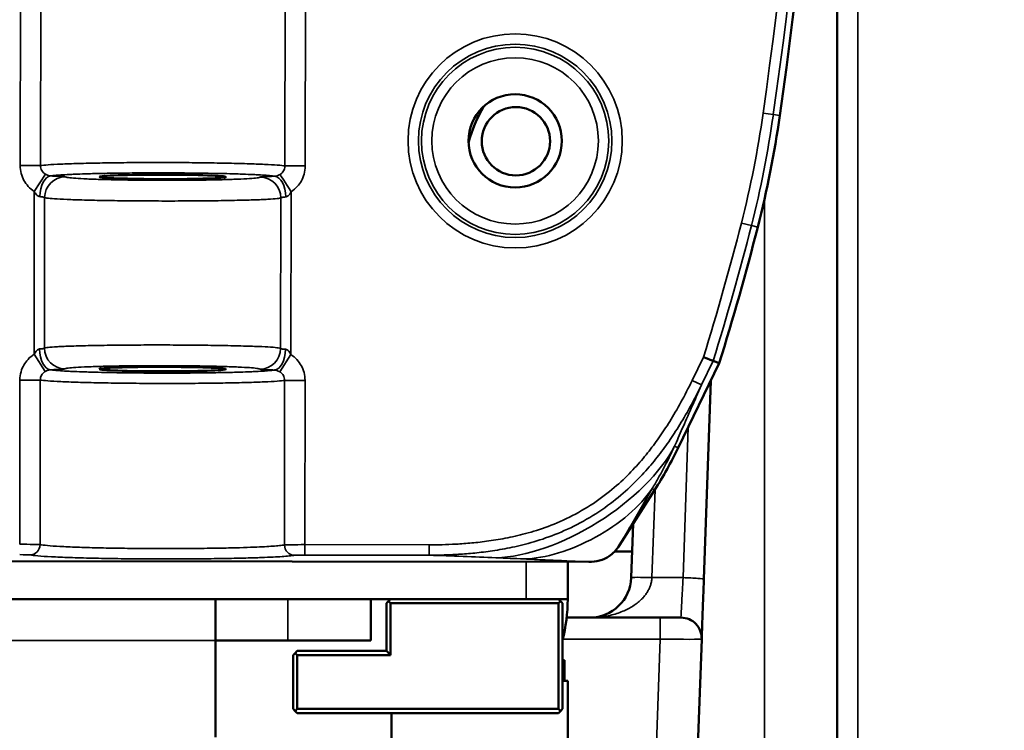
# Model space of a CAD drawing. Header units: millimetres. Extents: x 75 to 4764, y 75 to 3163.
# Tile 71 of 198: x 586 to 633, y 1875 to 1909. Entities that reach past the tile are written whole.
import ezdxf

# ---------------------------------------------------------------- set-up
doc = ezdxf.new("R2010")
doc.units = ezdxf.units.MM
doc.header["$LTSCALE"] = 15
for name, color, linetype, lineweight in [('Dimension (ISO)', 7, 'Continuous', 25), ('Visible (ISO)', 7, 'Continuous', 50), ('Visible Narrow (ISO)', 7, 'Continuous', 35)]:
    doc.layers.add(name, color=color, linetype=linetype, lineweight=lineweight)
doc.styles.add('Note Text (ANSI)', font='tahoma.ttf')
doc.dimstyles.new('Default (ISO)', dxfattribs={"dimscale": 15, "dimtxt": 1, "dimasz": 2.5, "dimexe": 3.175, "dimexo": 0, "dimgap": 0.762, "dimtad": 1, "dimrnd": 1e-08, "dimzin": 0, "dimdsep": 46, "dimtxsty": 'Note Text (ANSI)', "dimcen": 0.09, "dimdle": 10, "dimclrd": 1, "dimclre": 1, "dimclrt": 1, "dimazin": 0, "dimtfac": 3.5052, "dimtmove": 0, "dimatfit": 3, "dimfxl": 1, "dimtolj": 1, "dimtzin": 0, "dimlwd": -1, "dimlwe": -1, "dimarcsym": 0})

# ---------------------------------------------------------------- blocks, each defined once
blk = doc.blocks.new('*D11')
at = {"layer": 'Defpoints', "color": 0, "transparency": 16777216}
for p in [(616.449, 1952.85), (815.239, 1952.85), (667.881, 1786.495)]:
    blk.add_point(p, dxfattribs=at)
at = {"layer": 'Dimension (ISO)', "color": 1, "transparency": 16777216}
for p, q in [((616.449, 1952.85), (862.864, 1952.85)), ((815.239, 1823.995), (815.239, 1915.35)), ((667.881, 1786.495), (862.864, 1786.495))]:
    blk.add_line(p, q, dxfattribs=at)
for points in [[(808.989, 1915.35), (821.489, 1915.35), (815.239, 1952.85)], [(808.989, 1823.995), (821.489, 1823.995), (815.239, 1786.495)]]:
    blk.add_solid(points, dxfattribs=at)
at = {"layer": 'Dimension (ISO)', "color": 1, "transparency": 16777216, "insert": (784.185, 1771.714), "char_height": 15, "attachment_point": 1, "rotation": 90, "style": 'Note Text (ANSI)'}
blk.add_mtext('\\A1;166.36 mm [6.549 in]', dxfattribs=at)

msp = doc.modelspace()

# ---------------------------------------------------------------- linework, layer by layer
at = {"layer": 'Visible (ISO)'}
for p, q in [((625.381, 1801.43), (625.381, 1942.828)), ((586.07, 1892.152), (586.07, 1892.152)), ((599.591, 1892.135), (599.591, 1892.135)), ((619.691, 1892.382), (617.713, 1888.302)), ((619.691, 1892.382), (619.398, 1892.498)), ((618.946, 1881.966), (619.28, 1891.535)), ((616.576, 1886.264), (614.887, 1883.607)), ((615.449, 1882.036), (615.539, 1884.633)), ((614.649, 1883.296), (615.493, 1883.296)), ((613.409, 1882.796), (537.229, 1882.894)), ((612.381, 1880.995), (612.381, 1882.797)), ((618.913, 1881.021), (618.943, 1881.867)), ((610.381, 1880.995), (540.381, 1880.995)), ((595.381, 1880.995), (595.381, 1878.995)), ((602.881, 1878.995), (602.881, 1880.995)), ((603.631, 1880.795), (603.731, 1880.895)), ((603.631, 1880.795), (603.631, 1878.495)), ((603.731, 1880.895), (603.831, 1880.995)), ((603.831, 1880.795), (603.731, 1880.895)), ((603.831, 1880.795), (611.931, 1880.795)), ((603.831, 1880.795), (603.831, 1878.295)), ((610.381, 1880.995), (611.253, 1880.995)), ((611.253, 1880.995), (611.931, 1880.995)), ((611.931, 1880.995), (612.381, 1880.995)), ((611.931, 1880.995), (612.031, 1880.895)), ((611.931, 1880.795), (612.031, 1880.895)), ((611.931, 1875.695), (611.931, 1880.795)), ((612.031, 1880.895), (612.131, 1880.795)), ((612.131, 1875.695), (612.131, 1880.795)), ((612.332, 1880.106), (616.846, 1880.106)), ((616.846, 1880.106), (617.846, 1880.106)), ((618.851, 1879.25), (618.867, 1879.688)), ((595.381, 1878.995), (595.381, 1874.333)), ((598.881, 1878.995), (595.381, 1878.995)), ((598.881, 1878.995), (602.881, 1878.995)), ((618.567, 1871.106), (618.845, 1879.071)), ((618.845, 1879.071), (618.846, 1879.087)), ((599.131, 1878.295), (599.231, 1878.395)), ((599.231, 1878.395), (599.331, 1878.495)), ((599.331, 1878.295), (599.231, 1878.395)), ((599.331, 1878.495), (603.631, 1878.495)), ((603.631, 1878.495), (603.831, 1878.295)), ((599.131, 1878.295), (599.131, 1875.695)), ((599.331, 1878.295), (603.831, 1878.295)), ((599.331, 1878.295), (599.331, 1875.695)), ((612.234, 1878.055), (612.131, 1878.055)), ((612.234, 1877.055), (612.234, 1878.055)), ((612.131, 1877.055), (612.381, 1877.055)), ((612.381, 1877.055), (612.381, 1873.055)), ((599.131, 1875.695), (599.231, 1875.595)), ((599.231, 1875.595), (599.331, 1875.695)), ((599.331, 1875.495), (599.231, 1875.595)), ((611.931, 1875.695), (599.331, 1875.695)), ((611.931, 1875.695), (612.031, 1875.595)), ((611.931, 1875.495), (612.031, 1875.595)), ((612.031, 1875.595), (612.131, 1875.695)), ((611.931, 1875.495), (599.331, 1875.495)), ((603.881, 1875.495), (603.881, 1873.055))]:
    msp.add_line(p, q, dxfattribs=at)
for centre, radius in [((609.845, 1903.122), 2.25), ((609.881, 1903.106), 1.65)]:
    msp.add_circle(centre, radius, dxfattribs=at)
for centre, radius, start, end in [((349.12, 1942.997), 276.211, 351.95583, 359.72363), ((614.452, 1901.186), 7.1, 149.4871, 164.9269), ((572.778, 1911.388), 50.331, 345.6984, 351.9558), ((583.357, 1909.749), 10.392, 294.8359, 294.836), ((493.881, 1931.501), 131.751, 342.72754, 345.69836), ((599.418, 1897.171), 20.331, 327.5564, 334.1364), ((593.983, 1883.495), 0.5, 186.4763, 186.4775), ((593.983, 1883.495), 0.5, 354.2352, 354.2369), ((604.381, 1880.995), 8, 345.6385, 0), ((617.846, 1879.106), 1, 358, 90)]:
    msp.add_arc(centre, radius, start, end, dxfattribs=at)
for centre in [(592.842, 1901.384), (592.831, 1892.103)]:
    msp.add_ellipse(centre, major_axis=(-3.05, 0.004), ratio=0.034921, dxfattribs=at)
for centre, major_axis, ratio, start_param, end_param in [((618.932, 1892.682), (0.466, -0.184), 0.000039, 0.034907, 1.570786), ((619.225, 1892.566), (0.466, -0.184), 0.000036, 6.24828, 6.283186), ((613.45, 1882.106), (0, -2), 0.999998, 0.000019, 1.535894)]:
    msp.add_ellipse(centre, major_axis=major_axis, ratio=ratio, start_param=start_param, end_param=end_param, dxfattribs=at)
for points, knots in [([(614.887, 1883.607), (614.815, 1883.493), (614.732, 1883.384), (614.563, 1883.206), (614.478, 1883.133), (614.246, 1882.973), (614.084, 1882.901), (613.753, 1882.813), (613.58, 1882.796), (613.409, 1882.796)], [0, 0, 0, 0, 0.040543, 0.040543, 0.0736792, 0.0736792, 0.1252153, 0.1252153, 0.1765431, 0.1765431, 0.1765431, 0.1765431]), ([(618.913, 1881.021), (618.903, 1880.719), (618.893, 1880.433), (618.878, 1879.999), (618.872, 1879.831), (618.867, 1879.688)], [0, 0, 0, 0, 0.0965509, 0.0965509, 0.1676234, 0.1676234, 0.1676234, 0.1676234])]:
    msp.add_open_spline(points, degree=3, knots=knots, dxfattribs=at)
for points in [[(618.946, 1881.966), (618.945, 1881.933), (618.944, 1881.9), (618.943, 1881.867)], [(618.851, 1879.25), (618.849, 1879.168), (618.847, 1879.115), (618.846, 1879.088)]]:
    msp.add_open_spline(points, degree=3, dxfattribs=at)
at = {"layer": 'Visible Narrow (ISO)'}
for p, q in [((626.381, 1986.338), (626.381, 1801.361)), ((585.965, 1901.929), (585.977, 1911.376)), ((586.948, 1901.928), (586.96, 1911.375)), ((598.751, 1911.36), (598.739, 1901.912)), ((599.733, 1911.359), (599.721, 1901.911)), ((622.302, 1904.389), (621.808, 1904.459)), ((622.302, 1904.389), (622.614, 1904.345)), ((622.614, 1904.345), (622.614, 1904.345)), ((586.948, 1901.928), (585.965, 1901.929)), ((598.739, 1901.912), (599.721, 1901.911)), ((587.184, 1901.514), (586.645, 1900.683)), ((586.645, 1900.683), (586.635, 1892.821)), ((587.144, 1900.385), (587.135, 1893.117)), ((598.538, 1900.371), (598.529, 1893.102)), ((599.038, 1900.667), (599.028, 1892.805)), ((621.881, 1801.671), (621.881, 1900.338)), ((621.245, 1899.032), (620.76, 1899.156)), ((621.245, 1899.032), (621.549, 1898.955)), ((621.549, 1898.955), (621.549, 1898.955)), ((586.635, 1892.821), (587.171, 1891.988)), ((598.489, 1891.974), (599.028, 1892.805)), ((618.388, 1891.561), (618.932, 1892.682)), ((619.691, 1892.382), (617.713, 1888.302)), ((618.838, 1891.343), (619.398, 1892.498)), ((585.941, 1883.645), (585.952, 1891.576)), ((586.934, 1891.575), (585.952, 1891.576)), ((586.924, 1883.63), (586.934, 1891.575)), ((598.725, 1891.56), (598.715, 1883.615)), ((598.725, 1891.56), (599.708, 1891.559)), ((599.708, 1891.559), (599.698, 1883.628)), ((618.838, 1891.343), (618.388, 1891.561)), ((618.838, 1891.343), (618.838, 1891.343)), ((617.947, 1882.036), (618.201, 1889.308)), ((617.54, 1888.386), (617.713, 1888.302)), ((617.713, 1888.302), (617.713, 1888.302)), ((616.576, 1886.264), (614.887, 1883.607)), ((616.448, 1882.036), (616.597, 1886.296)), ((616.46, 1886.338), (616.576, 1886.264)), ((616.576, 1886.264), (616.576, 1886.264)), ((599.697, 1883.128), (599.698, 1883.628)), ((599.698, 1883.628), (605.696, 1883.62)), ((605.695, 1883.12), (605.696, 1883.62)), ((614.887, 1883.607), (614.887, 1883.607)), ((599.697, 1883.128), (605.695, 1883.12)), ((613.409, 1882.796), (537.229, 1882.894)), ((610.381, 1880.995), (610.381, 1882.8)), ((613.409, 1882.796), (613.409, 1882.796)), ((617.947, 1882.036), (616.448, 1882.036)), ((598.881, 1878.995), (598.881, 1880.995)), ((616.846, 1879.071), (616.846, 1880.106)), ((595.381, 1878.995), (580.381, 1878.995)), ((612.147, 1879.071), (616.846, 1879.071)), ((616.568, 1871.106), (616.846, 1879.071))]:
    msp.add_line(p, q, dxfattribs=at)
for radius in [5.168, 4.668, 4.517, 4.017]:
    msp.add_circle((609.845, 1903.122), radius, dxfattribs=at)
for centre, radius, start, end in [((349.12, 1942.997), 276.211, 351.95583, 359.72363), ((349.12, 1942.997), 275.397, 351.95583, 359.69065), ((349.12, 1942.997), 275.897, 351.95583, 359.69065), ((572.778, 1911.388), 49.517, 345.6984, 351.9558), ((572.778, 1911.388), 50.017, 345.6984, 351.9558), ((572.778, 1911.388), 50.331, 345.6984, 351.9558), ((493.881, 1931.501), 130.937, 342.75426, 345.69836), ((493.881, 1931.501), 131.437, 342.73783, 345.69836), ((493.881, 1931.501), 131.751, 342.72755, 345.69836), ((599.418, 1897.171), 20.331, 327.5564, 334.1364)]:
    msp.add_arc(centre, radius, start, end, dxfattribs=at)
for centre, major_axis, ratio, start_param, end_param in [((587.437, 1900.428), (0.023, 1), 0.528226, 0.0411, 1.582271), ((588.144, 1900.384), (0.735, 0.678), 0.998871, 0.825317, 2.394992), ((597.539, 1900.372), (-0.734, 0.68), 0.998871, 3.888194, 5.457868), ((598.246, 1900.414), (-0.02, 1), 0.528204, 4.700916, 6.242097), ((599.038, 1900.667), (-0.542, 0.841), 0.000017, 0.138429, 1.570786), ((587.427, 1893.073), (0.02, -1), 0.528203, 4.700916, 6.242089), ((588.134, 1893.115), (0.734, -0.68), 0.998871, 3.888194, 5.457868), ((597.529, 1893.103), (-0.735, -0.678), 0.998871, 0.825317, 2.394992), ((598.236, 1893.06), (-0.023, -1), 0.528244, 0.041099, 1.582261), ((612.17, 1887.385), (5.576, 3.489), 0.479091, 3.829165, 5.595613), ((612.55, 1886.115), (4.303, 2.36), 0.495077, 3.90811, 5.516668), ((585.941, 1883.628), (1, -0.001), 0.01746, 0.186799, 1.570748), ((586.433, 1883.631), (-0.091, -0.492), 0.982026, 0.185972, 1.750287), ((599.698, 1883.61), (-1, 0.001), 0.017458, 4.712449, 6.096476), ((599.207, 1883.614), (0.09, -0.492), 0.982026, 4.532899, 6.097214), ((585.941, 1883.128), (0.5, -0.001), 0.034922, 0.186814, 1.570744), ((607.094, 1882.87), (7.32, -0.237), 0.025735, 1.12428, 1.319215), ((616.448, 1882.001), (-0.999, 0.035), 0.034878, 4.713607, 6.283185), ((617.947, 1882.001), (0.999, -0.035), 0.034878, 0, 1.572013), ((616.845, 1879.106), (2, -0.035), 0.017433, 4.713304, 6.28288)]:
    msp.add_ellipse(centre, major_axis=major_axis, ratio=ratio, start_param=start_param, end_param=end_param, dxfattribs=at)
for points, knots in [([(586.645, 1900.683), (586.534, 1900.755), (586.342, 1900.92), (586.137, 1901.207), (586, 1901.542), (585.965, 1901.795), (585.965, 1901.929)], [0, 0, 0, 0, 0.25, 0.5, 0.75, 0.9999998, 0.9999998, 0.9999998, 0.9999998]), ([(587.184, 1901.514), (587.145, 1901.537), (587.111, 1901.565), (587.082, 1901.594), (587.053, 1901.624), (587.029, 1901.656), (587.01, 1901.69), (586.99, 1901.724), (586.974, 1901.761), (586.964, 1901.801), (586.953, 1901.841), (586.947, 1901.884), (586.948, 1901.928)], [0, 0, 0, 0, 0.25, 0.25, 0.25, 0.5, 0.5, 0.5, 0.75, 0.75, 0.75, 0.9999986, 0.9999986, 0.9999986, 0.9999986]), ([(586.948, 1901.928), (587.027, 1901.941), (587.275, 1901.967), (587.898, 1902.002), (588.746, 1902.032), (589.777, 1902.055), (590.947, 1902.071), (592.202, 1902.078), (593.485, 1902.076), (594.74, 1902.066), (595.909, 1902.047), (596.941, 1902.021), (597.788, 1901.989), (598.412, 1901.953), (598.66, 1901.926), (598.739, 1901.912)], [0.0000101, 0.0000101, 0.0000101, 0.0000101, 0.0769231, 0.1538462, 0.2307692, 0.3076923, 0.3846154, 0.4615385, 0.5384615, 0.6153846, 0.6923077, 0.7692308, 0.8461538, 0.9230769, 0.9999962, 0.9999962, 0.9999962, 0.9999962]), ([(598.739, 1901.912), (598.739, 1901.865), (598.732, 1901.82), (598.721, 1901.78), (598.709, 1901.74), (598.694, 1901.705), (598.674, 1901.672), (598.655, 1901.639), (598.633, 1901.609), (598.604, 1901.58), (598.576, 1901.551), (598.542, 1901.523), (598.502, 1901.499)], [0, 0, 0, 0, 0.25, 0.25, 0.25, 0.5, 0.5, 0.5, 0.75, 0.75, 0.75, 0.999991, 0.999991, 0.999991, 0.999991]), ([(599.721, 1901.911), (599.721, 1901.767), (599.679, 1901.501), (599.541, 1901.181), (599.346, 1900.91), (599.153, 1900.741), (599.038, 1900.667)], [0.0000008, 0.0000008, 0.0000008, 0.0000008, 0.25, 0.5, 0.75, 0.9999962, 0.9999962, 0.9999962, 0.9999962]), ([(587.438, 1901.427), (587.423, 1901.428), (587.405, 1901.43), (587.386, 1901.434), (587.367, 1901.438), (587.347, 1901.443), (587.325, 1901.45), (587.303, 1901.457), (587.279, 1901.465), (587.256, 1901.476), (587.232, 1901.487), (587.208, 1901.499), (587.184, 1901.514)], [0, 0, 0, 0, 0.25, 0.25, 0.25, 0.5, 0.5, 0.5, 0.75, 0.75, 0.75, 0.9999974, 0.9999974, 0.9999974, 0.9999974]), ([(598.247, 1901.413), (598.227, 1901.417), (598.204, 1901.421), (598.178, 1901.424), (598.11, 1901.434), (598.021, 1901.444), (597.911, 1901.453), (597.863, 1901.457), (597.811, 1901.461), (597.755, 1901.465), (597.635, 1901.473), (597.497, 1901.481), (597.344, 1901.489), (597.264, 1901.493), (597.181, 1901.497), (597.093, 1901.501), (596.933, 1901.508), (596.759, 1901.515), (596.574, 1901.521), (596.461, 1901.525), (596.344, 1901.528), (596.223, 1901.532), (596.036, 1901.537), (595.839, 1901.542), (595.635, 1901.547), (595.49, 1901.55), (595.341, 1901.553), (595.189, 1901.555), (594.988, 1901.559), (594.781, 1901.562), (594.57, 1901.565), (594.396, 1901.567), (594.219, 1901.569), (594.04, 1901.571), (593.838, 1901.572), (593.633, 1901.574), (593.427, 1901.575), (593.23, 1901.576), (593.032, 1901.576), (592.834, 1901.577), (592.641, 1901.577), (592.449, 1901.577), (592.258, 1901.576), (592.046, 1901.576), (591.835, 1901.575), (591.627, 1901.574), (591.454, 1901.572), (591.283, 1901.571), (591.115, 1901.569), (590.898, 1901.567), (590.686, 1901.564), (590.48, 1901.561), (590.333, 1901.559), (590.19, 1901.556), (590.05, 1901.554), (589.84, 1901.55), (589.639, 1901.545), (589.448, 1901.54), (589.331, 1901.537), (589.219, 1901.534), (589.111, 1901.531), (588.921, 1901.525), (588.744, 1901.518), (588.58, 1901.512), (588.497, 1901.508), (588.417, 1901.504), (588.341, 1901.501), (588.184, 1901.493), (588.043, 1901.485), (587.921, 1901.477), (587.869, 1901.473), (587.82, 1901.469), (587.774, 1901.466), (587.661, 1901.457), (587.57, 1901.447), (587.501, 1901.437), (587.477, 1901.434), (587.457, 1901.431), (587.438, 1901.427)], [0, 0, 0, 0, 0.021016, 0.021016, 0.021016, 0.076923, 0.076923, 0.076923, 0.101372, 0.101372, 0.101372, 0.153846, 0.153846, 0.153846, 0.181138, 0.181138, 0.181138, 0.230769, 0.230769, 0.230769, 0.261012, 0.261012, 0.261012, 0.307692, 0.307692, 0.307692, 0.340854, 0.340854, 0.340854, 0.384615, 0.384615, 0.384615, 0.420714, 0.420714, 0.420714, 0.461538, 0.461538, 0.461538, 0.500576, 0.500576, 0.500576, 0.538462, 0.538462, 0.538462, 0.580443, 0.580443, 0.580443, 0.615385, 0.615385, 0.615385, 0.660318, 0.660318, 0.660318, 0.692308, 0.692308, 0.692308, 0.740175, 0.740175, 0.740175, 0.769231, 0.769231, 0.769231, 0.820085, 0.820085, 0.820085, 0.846154, 0.846154, 0.846154, 0.899882, 0.899882, 0.899882, 0.923077, 0.923077, 0.923077, 0.980658, 0.980658, 0.980658, 1, 1, 1, 1]), ([(588.145, 1901.384), (588.14, 1901.389), (588.116, 1901.393), (588.08, 1901.397), (588.043, 1901.402), (587.996, 1901.405), (587.939, 1901.409), (587.882, 1901.412), (587.816, 1901.415), (587.734, 1901.418), (587.652, 1901.422), (587.554, 1901.425), (587.438, 1901.427)], [0, 0, 0, 0, 0.25, 0.25, 0.25, 0.5, 0.5, 0.5, 0.75, 0.75, 0.75, 0.9999993, 0.9999993, 0.9999993, 0.9999993]), ([(597.54, 1901.372), (597.529, 1901.359), (597.479, 1901.347), (597.392, 1901.336), (597.305, 1901.324), (597.181, 1901.313), (597.023, 1901.302), (596.865, 1901.292), (596.672, 1901.282), (596.451, 1901.273), (596.229, 1901.264), (595.978, 1901.256), (595.704, 1901.249), (595.43, 1901.242), (595.132, 1901.236), (594.819, 1901.231), (594.505, 1901.227), (594.175, 1901.223), (593.838, 1901.221), (593.5, 1901.219), (593.154, 1901.218), (592.808, 1901.219), (592.462, 1901.219), (592.117, 1901.221), (591.78, 1901.224), (591.443, 1901.227), (591.115, 1901.232), (590.804, 1901.238), (590.493, 1901.243), (590.198, 1901.25), (589.926, 1901.258), (589.654, 1901.266), (589.404, 1901.275), (589.19, 1901.284), (588.975, 1901.294), (588.796, 1901.304), (588.648, 1901.314), (588.499, 1901.325), (588.38, 1901.336), (588.294, 1901.347), (588.209, 1901.359), (588.157, 1901.371), (588.145, 1901.384)], [0, 0, 0, 0, 0.0714286, 0.0714286, 0.0714286, 0.1428571, 0.1428571, 0.1428571, 0.2142857, 0.2142857, 0.2142857, 0.2857143, 0.2857143, 0.2857143, 0.3571429, 0.3571429, 0.3571429, 0.4285714, 0.4285714, 0.4285714, 0.5, 0.5, 0.5, 0.5714286, 0.5714286, 0.5714286, 0.6428571, 0.6428571, 0.6428571, 0.7142857, 0.7142857, 0.7142857, 0.7857143, 0.7857143, 0.7857143, 0.8571429, 0.8571429, 0.8571429, 0.9285714, 0.9285714, 0.9285714, 1, 1, 1, 1]), ([(598.247, 1901.413), (598.13, 1901.411), (598.03, 1901.408), (597.947, 1901.405), (597.864, 1901.402), (597.796, 1901.399), (597.74, 1901.396), (597.683, 1901.392), (597.637, 1901.389), (597.603, 1901.385), (597.568, 1901.381), (597.545, 1901.376), (597.54, 1901.372)], [0.0000012, 0.0000012, 0.0000012, 0.0000012, 0.25, 0.25, 0.25, 0.5, 0.5, 0.5, 0.75, 0.75, 0.75, 1, 1, 1, 1]), ([(598.502, 1901.499), (598.478, 1901.485), (598.455, 1901.473), (598.431, 1901.462), (598.407, 1901.452), (598.383, 1901.443), (598.361, 1901.436), (598.338, 1901.428), (598.317, 1901.423), (598.298, 1901.42), (598.279, 1901.416), (598.262, 1901.414), (598.247, 1901.413)], [0, 0, 0, 0, 0.25, 0.25, 0.25, 0.5, 0.5, 0.5, 0.75, 0.75, 0.75, 1, 1, 1, 1]), ([(586.909, 1900.429), (586.89, 1900.43), (586.87, 1900.435), (586.849, 1900.445), (586.828, 1900.454), (586.806, 1900.469), (586.784, 1900.489), (586.761, 1900.51), (586.737, 1900.536), (586.714, 1900.568), (586.691, 1900.6), (586.668, 1900.639), (586.645, 1900.683)], [0, 0, 0, 0, 0.25, 0.25, 0.25, 0.5, 0.5, 0.5, 0.75, 0.75, 0.75, 0.9999982, 0.9999982, 0.9999982, 0.9999982]), ([(587.144, 1900.385), (587.143, 1900.39), (587.135, 1900.395), (587.122, 1900.399), (587.11, 1900.403), (587.094, 1900.407), (587.075, 1900.41), (587.057, 1900.414), (587.035, 1900.417), (587.007, 1900.42), (586.98, 1900.423), (586.947, 1900.426), (586.909, 1900.429)], [0, 0, 0, 0, 0.25, 0.25, 0.25, 0.5, 0.5, 0.5, 0.75, 0.75, 0.75, 0.9999886, 0.9999886, 0.9999886, 0.9999886]), ([(598.538, 1900.371), (598.525, 1900.359), (598.464, 1900.347), (598.358, 1900.335), (598.253, 1900.324), (598.102, 1900.312), (597.911, 1900.302), (597.719, 1900.291), (597.486, 1900.282), (597.217, 1900.273), (596.949, 1900.264), (596.644, 1900.256), (596.312, 1900.249), (595.979, 1900.242), (595.618, 1900.236), (595.238, 1900.231), (594.858, 1900.227), (594.458, 1900.224), (594.048, 1900.221), (593.638, 1900.219), (593.219, 1900.219), (592.8, 1900.219), (592.38, 1900.22), (591.962, 1900.222), (591.553, 1900.225), (591.144, 1900.228), (590.746, 1900.233), (590.369, 1900.239), (589.991, 1900.244), (589.635, 1900.251), (589.304, 1900.259), (588.974, 1900.267), (588.671, 1900.276), (588.411, 1900.286), (588.152, 1900.295), (587.934, 1900.305), (587.754, 1900.316), (587.573, 1900.326), (587.429, 1900.338), (587.325, 1900.349), (587.221, 1900.361), (587.158, 1900.373), (587.144, 1900.385)], [0, 0, 0, 0, 0.071429, 0.071429, 0.071429, 0.142857, 0.142857, 0.142857, 0.214286, 0.214286, 0.214286, 0.285714, 0.285714, 0.285714, 0.357143, 0.357143, 0.357143, 0.428571, 0.428571, 0.428571, 0.5, 0.5, 0.5, 0.571429, 0.571429, 0.571429, 0.642857, 0.642857, 0.642857, 0.714286, 0.714286, 0.714286, 0.785714, 0.785714, 0.785714, 0.857143, 0.857143, 0.857143, 0.928571, 0.928571, 0.928571, 1, 1, 1, 1]), ([(598.774, 1900.413), (598.735, 1900.411), (598.702, 1900.408), (598.674, 1900.405), (598.646, 1900.402), (598.624, 1900.399), (598.605, 1900.395), (598.586, 1900.392), (598.571, 1900.388), (598.559, 1900.384), (598.547, 1900.38), (598.54, 1900.376), (598.538, 1900.371)], [0.0000118, 0.0000118, 0.0000118, 0.0000118, 0.25, 0.25, 0.25, 0.5, 0.5, 0.5, 0.75, 0.75, 0.75, 1, 1, 1, 1]), ([(599.038, 1900.667), (599.016, 1900.624), (598.993, 1900.587), (598.97, 1900.554), (598.947, 1900.522), (598.923, 1900.495), (598.899, 1900.474), (598.876, 1900.453), (598.853, 1900.438), (598.832, 1900.429), (598.812, 1900.419), (598.792, 1900.414), (598.774, 1900.413)], [0, 0, 0, 0, 0.25, 0.25, 0.25, 0.5, 0.5, 0.5, 0.75, 0.75, 0.75, 1, 1, 1, 1]), ([(586.635, 1892.821), (586.656, 1892.861), (586.677, 1892.897), (586.699, 1892.928), (586.721, 1892.959), (586.744, 1892.986), (586.767, 1893.007), (586.79, 1893.029), (586.814, 1893.046), (586.836, 1893.057), (586.859, 1893.068), (586.88, 1893.073), (586.899, 1893.074)], [0.000006, 0.000006, 0.000006, 0.000006, 0.25, 0.25, 0.25, 0.5, 0.5, 0.5, 0.75, 0.75, 0.75, 1, 1, 1, 1]), ([(586.899, 1893.074), (586.936, 1893.076), (586.968, 1893.079), (586.996, 1893.082), (587.024, 1893.085), (587.047, 1893.089), (587.067, 1893.092), (587.086, 1893.095), (587.102, 1893.099), (587.114, 1893.103), (587.126, 1893.108), (587.133, 1893.112), (587.135, 1893.117)], [0.000012, 0.000012, 0.000012, 0.000012, 0.25, 0.25, 0.25, 0.5, 0.5, 0.5, 0.75, 0.75, 0.75, 1, 1, 1, 1]), ([(587.135, 1893.117), (587.148, 1893.129), (587.209, 1893.141), (587.315, 1893.152), (587.421, 1893.164), (587.571, 1893.175), (587.763, 1893.186), (587.955, 1893.196), (588.188, 1893.206), (588.457, 1893.215), (588.726, 1893.224), (589.03, 1893.232), (589.363, 1893.239), (589.696, 1893.246), (590.057, 1893.251), (590.438, 1893.256), (590.819, 1893.261), (591.219, 1893.264), (591.629, 1893.266), (592.039, 1893.268), (592.459, 1893.269), (592.878, 1893.268), (593.297, 1893.267), (593.716, 1893.265), (594.125, 1893.262), (594.534, 1893.259), (594.932, 1893.254), (595.309, 1893.249), (595.687, 1893.243), (596.043, 1893.236), (596.373, 1893.228), (596.704, 1893.22), (597.008, 1893.211), (597.266, 1893.201), (597.525, 1893.192), (597.741, 1893.182), (597.921, 1893.171), (598.101, 1893.161), (598.244, 1893.15), (598.348, 1893.138), (598.451, 1893.127), (598.515, 1893.114), (598.529, 1893.102)], [0, 0, 0, 0, 0.071429, 0.071429, 0.071429, 0.142857, 0.142857, 0.142857, 0.214286, 0.214286, 0.214286, 0.285714, 0.285714, 0.285714, 0.357143, 0.357143, 0.357143, 0.428571, 0.428571, 0.428571, 0.5, 0.5, 0.5, 0.571429, 0.571429, 0.571429, 0.642857, 0.642857, 0.642857, 0.714286, 0.714286, 0.714286, 0.785714, 0.785714, 0.785714, 0.857143, 0.857143, 0.857143, 0.928571, 0.928571, 0.928571, 1, 1, 1, 1]), ([(598.529, 1893.102), (598.53, 1893.097), (598.538, 1893.093), (598.55, 1893.089), (598.561, 1893.085), (598.577, 1893.081), (598.596, 1893.077), (598.614, 1893.074), (598.637, 1893.071), (598.664, 1893.068), (598.692, 1893.065), (598.726, 1893.061), (598.764, 1893.059)], [0, 0, 0, 0, 0.25, 0.25, 0.25, 0.5, 0.5, 0.5, 0.75, 0.75, 0.75, 0.9999808, 0.9999808, 0.9999808, 0.9999808]), ([(585.952, 1891.576), (585.952, 1891.721), (585.994, 1891.986), (586.132, 1892.306), (586.327, 1892.578), (586.52, 1892.747), (586.635, 1892.821)], [0.0000008, 0.0000008, 0.0000008, 0.0000008, 0.25, 0.5, 0.75, 1, 1, 1, 1]), ([(598.764, 1893.059), (598.782, 1893.058), (598.801, 1893.053), (598.822, 1893.044), (598.843, 1893.035), (598.865, 1893.02), (598.888, 1892.999), (598.911, 1892.979), (598.935, 1892.952), (598.959, 1892.919), (598.983, 1892.887), (599.006, 1892.849), (599.028, 1892.805)], [0, 0, 0, 0, 0.25, 0.25, 0.25, 0.5, 0.5, 0.5, 0.75, 0.75, 0.75, 0.9999981, 0.9999981, 0.9999981, 0.9999981]), ([(599.028, 1892.805), (599.139, 1892.733), (599.331, 1892.567), (599.536, 1892.28), (599.673, 1891.945), (599.708, 1891.693), (599.708, 1891.559)], [0, 0, 0, 0, 0.25, 0.5, 0.75, 0.9999998, 0.9999998, 0.9999998, 0.9999998]), ([(588.133, 1892.116), (588.144, 1892.128), (588.195, 1892.14), (588.282, 1892.152), (588.369, 1892.163), (588.493, 1892.175), (588.651, 1892.185), (588.809, 1892.196), (589.001, 1892.205), (589.223, 1892.214), (589.445, 1892.223), (589.696, 1892.232), (589.97, 1892.239), (590.245, 1892.246), (590.543, 1892.251), (590.857, 1892.256), (591.171, 1892.261), (591.5, 1892.264), (591.839, 1892.266), (592.177, 1892.268), (592.523, 1892.269), (592.869, 1892.269), (593.214, 1892.268), (593.56, 1892.266), (593.897, 1892.263), (594.234, 1892.26), (594.562, 1892.255), (594.874, 1892.25), (595.185, 1892.244), (595.479, 1892.237), (595.751, 1892.229), (596.023, 1892.222), (596.273, 1892.213), (596.487, 1892.203), (596.701, 1892.194), (596.879, 1892.184), (597.027, 1892.173), (597.175, 1892.163), (597.293, 1892.152), (597.379, 1892.14), (597.464, 1892.129), (597.516, 1892.117), (597.528, 1892.104)], [0, 0, 0, 0, 0.0714286, 0.0714286, 0.0714286, 0.1428571, 0.1428571, 0.1428571, 0.2142857, 0.2142857, 0.2142857, 0.2857143, 0.2857143, 0.2857143, 0.3571429, 0.3571429, 0.3571429, 0.4285714, 0.4285714, 0.4285714, 0.5, 0.5, 0.5, 0.5714286, 0.5714286, 0.5714286, 0.6428571, 0.6428571, 0.6428571, 0.7142857, 0.7142857, 0.7142857, 0.7857143, 0.7857143, 0.7857143, 0.8571429, 0.8571429, 0.8571429, 0.9285714, 0.9285714, 0.9285714, 1, 1, 1, 1]), ([(586.934, 1891.575), (586.934, 1891.623), (586.941, 1891.667), (586.952, 1891.707), (586.964, 1891.747), (586.979, 1891.783), (586.999, 1891.815), (587.018, 1891.848), (587.04, 1891.878), (587.069, 1891.907), (587.097, 1891.936), (587.132, 1891.964), (587.171, 1891.988)], [0, 0, 0, 0, 0.25, 0.25, 0.25, 0.5, 0.5, 0.5, 0.75, 0.75, 0.75, 1, 1, 1, 1]), ([(587.171, 1891.988), (587.194, 1892.001), (587.216, 1892.013), (587.238, 1892.023), (587.261, 1892.034), (587.283, 1892.042), (587.306, 1892.05), (587.328, 1892.057), (587.351, 1892.063), (587.371, 1892.067), (587.392, 1892.071), (587.41, 1892.073), (587.426, 1892.074)], [0.000009, 0.000009, 0.000009, 0.000009, 0.25, 0.25, 0.25, 0.5, 0.5, 0.5, 0.75, 0.75, 0.75, 1, 1, 1, 1]), ([(587.426, 1892.074), (587.538, 1892.076), (587.634, 1892.079), (587.717, 1892.082), (587.8, 1892.085), (587.87, 1892.088), (587.929, 1892.091), (587.988, 1892.095), (588.036, 1892.099), (588.071, 1892.103), (588.106, 1892.107), (588.129, 1892.111), (588.133, 1892.116)], [0.0000008, 0.0000008, 0.0000008, 0.0000008, 0.25, 0.25, 0.25, 0.5, 0.5, 0.5, 0.75, 0.75, 0.75, 1, 1, 1, 1]), ([(587.426, 1892.074), (587.445, 1892.071), (587.467, 1892.067), (587.491, 1892.064), (587.56, 1892.054), (587.651, 1892.044), (587.762, 1892.035), (587.809, 1892.031), (587.858, 1892.027), (587.911, 1892.023), (588.033, 1892.015), (588.173, 1892.006), (588.329, 1891.998), (588.406, 1891.994), (588.487, 1891.99), (588.571, 1891.987), (588.734, 1891.98), (588.911, 1891.973), (589.1, 1891.966), (589.209, 1891.963), (589.322, 1891.959), (589.438, 1891.956), (589.629, 1891.951), (589.83, 1891.945), (590.039, 1891.941), (590.18, 1891.938), (590.324, 1891.935), (590.471, 1891.932), (590.677, 1891.929), (590.889, 1891.925), (591.105, 1891.923), (591.274, 1891.921), (591.445, 1891.919), (591.618, 1891.917), (591.826, 1891.915), (592.037, 1891.914), (592.249, 1891.913), (592.44, 1891.912), (592.632, 1891.911), (592.825, 1891.911), (593.023, 1891.91), (593.221, 1891.911), (593.418, 1891.911), (593.624, 1891.912), (593.829, 1891.913), (594.031, 1891.914), (594.21, 1891.915), (594.387, 1891.916), (594.56, 1891.918), (594.772, 1891.92), (594.979, 1891.923), (595.18, 1891.926), (595.332, 1891.928), (595.48, 1891.931), (595.625, 1891.934), (595.829, 1891.938), (596.026, 1891.942), (596.214, 1891.947), (596.334, 1891.95), (596.451, 1891.953), (596.563, 1891.957), (596.749, 1891.963), (596.923, 1891.969), (597.083, 1891.976), (597.17, 1891.979), (597.254, 1891.983), (597.333, 1891.987), (597.487, 1891.994), (597.625, 1892.002), (597.745, 1892.01), (597.8, 1892.014), (597.851, 1892.018), (597.899, 1892.022), (598.01, 1892.031), (598.1, 1892.04), (598.169, 1892.05), (598.193, 1892.053), (598.216, 1892.057), (598.235, 1892.06)], [0, 0, 0, 0, 0.020013, 0.020013, 0.020013, 0.076923, 0.076923, 0.076923, 0.100345, 0.100345, 0.100345, 0.153846, 0.153846, 0.153846, 0.180088, 0.180088, 0.180088, 0.230769, 0.230769, 0.230769, 0.259922, 0.259922, 0.259922, 0.307692, 0.307692, 0.307692, 0.339735, 0.339735, 0.339735, 0.384615, 0.384615, 0.384615, 0.419561, 0.419561, 0.419561, 0.461538, 0.461538, 0.461538, 0.499417, 0.499417, 0.499417, 0.538462, 0.538462, 0.538462, 0.579312, 0.579312, 0.579312, 0.615385, 0.615385, 0.615385, 0.65922, 0.65922, 0.65922, 0.692308, 0.692308, 0.692308, 0.739102, 0.739102, 0.739102, 0.769231, 0.769231, 0.769231, 0.819038, 0.819038, 0.819038, 0.846154, 0.846154, 0.846154, 0.898863, 0.898863, 0.898863, 0.923077, 0.923077, 0.923077, 0.979669, 0.979669, 0.979669, 1, 1, 1, 1]), ([(597.528, 1892.104), (597.533, 1892.099), (597.556, 1892.095), (597.59, 1892.09), (597.625, 1892.086), (597.672, 1892.083), (597.728, 1892.079), (597.785, 1892.076), (597.851, 1892.072), (597.934, 1892.069), (598.017, 1892.066), (598.117, 1892.063), (598.235, 1892.06)], [0, 0, 0, 0, 0.25, 0.25, 0.25, 0.5, 0.5, 0.5, 0.75, 0.75, 0.75, 0.9999964, 0.9999964, 0.9999964, 0.9999964]), ([(598.235, 1892.06), (598.249, 1892.059), (598.266, 1892.057), (598.285, 1892.054), (598.304, 1892.05), (598.325, 1892.045), (598.347, 1892.038), (598.369, 1892.031), (598.393, 1892.022), (598.417, 1892.011), (598.441, 1892.001), (598.465, 1891.988), (598.489, 1891.974)], [0, 0, 0, 0, 0.25, 0.25, 0.25, 0.5, 0.5, 0.5, 0.75, 0.75, 0.75, 0.9999969, 0.9999969, 0.9999969, 0.9999969]), ([(598.489, 1891.974), (598.528, 1891.95), (598.562, 1891.923), (598.591, 1891.893), (598.62, 1891.864), (598.644, 1891.832), (598.663, 1891.798), (598.683, 1891.763), (598.699, 1891.726), (598.709, 1891.686), (598.72, 1891.647), (598.726, 1891.604), (598.725, 1891.56)], [0, 0, 0, 0, 0.25, 0.25, 0.25, 0.5, 0.5, 0.5, 0.75, 0.75, 0.75, 0.9999986, 0.9999986, 0.9999986, 0.9999986]), ([(598.725, 1891.56), (598.646, 1891.547), (598.399, 1891.521), (597.776, 1891.485), (596.93, 1891.456), (595.9, 1891.432), (594.731, 1891.417), (593.478, 1891.41), (592.195, 1891.411), (590.938, 1891.422), (589.766, 1891.44), (588.733, 1891.466), (587.884, 1891.498), (587.261, 1891.535), (587.013, 1891.562), (586.934, 1891.575)], [0.0000106, 0.0000106, 0.0000106, 0.0000106, 0.0769231, 0.1538462, 0.2307692, 0.3076923, 0.3846154, 0.4615385, 0.5384615, 0.6153846, 0.6923077, 0.7692308, 0.8461538, 0.9230769, 0.9999964, 0.9999964, 0.9999964, 0.9999964]), ([(605.695, 1883.12), (605.896, 1883.12), (606.108, 1883.122), (606.33, 1883.128), (606.552, 1883.133), (606.784, 1883.142), (607.028, 1883.156), (607.272, 1883.17), (607.529, 1883.188), (607.798, 1883.214), (608.068, 1883.239), (608.35, 1883.272), (608.648, 1883.314), (608.945, 1883.357), (609.257, 1883.41), (609.583, 1883.476), (609.91, 1883.543), (610.251, 1883.624), (610.614, 1883.727), (610.977, 1883.831), (611.361, 1883.957), (611.762, 1884.114), (612.162, 1884.271), (612.578, 1884.46), (612.988, 1884.68), (613.398, 1884.9), (613.802, 1885.151), (614.17, 1885.412), (614.537, 1885.673), (614.87, 1885.944), (615.168, 1886.21), (615.466, 1886.477), (615.73, 1886.74), (615.969, 1886.997), (616.208, 1887.253), (616.422, 1887.504), (616.621, 1887.752), (616.82, 1888), (617.004, 1888.246), (617.185, 1888.502), (617.366, 1888.759), (617.544, 1889.026), (617.726, 1889.317), (617.908, 1889.609), (618.094, 1889.924), (618.28, 1890.262), (618.465, 1890.599), (618.651, 1890.958), (618.838, 1891.343)], [0, 0, 0, 0, 0.0625, 0.0625, 0.0625, 0.125, 0.125, 0.125, 0.1875, 0.1875, 0.1875, 0.25, 0.25, 0.25, 0.3125, 0.3125, 0.3125, 0.375, 0.375, 0.375, 0.4375, 0.4375, 0.4375, 0.5, 0.5, 0.5, 0.5625, 0.5625, 0.5625, 0.625, 0.625, 0.625, 0.6875, 0.6875, 0.6875, 0.75, 0.75, 0.75, 0.8125, 0.8125, 0.8125, 0.875, 0.875, 0.875, 0.9375, 0.9375, 0.9375, 0.9999997, 0.9999997, 0.9999997, 0.9999997]), ([(605.696, 1883.62), (605.893, 1883.62), (606.101, 1883.622), (606.318, 1883.627), (606.535, 1883.632), (606.762, 1883.641), (607.001, 1883.654), (607.239, 1883.667), (607.49, 1883.684), (607.752, 1883.709), (608.015, 1883.733), (608.29, 1883.764), (608.579, 1883.805), (608.867, 1883.845), (609.17, 1883.896), (609.486, 1883.959), (609.802, 1884.023), (610.132, 1884.1), (610.482, 1884.199), (610.831, 1884.297), (611.201, 1884.417), (611.585, 1884.567), (611.969, 1884.717), (612.368, 1884.897), (612.76, 1885.107), (613.152, 1885.316), (613.538, 1885.557), (613.889, 1885.806), (614.241, 1886.056), (614.558, 1886.316), (614.843, 1886.572), (615.128, 1886.828), (615.381, 1887.081), (615.61, 1887.329), (615.839, 1887.576), (616.045, 1887.818), (616.236, 1888.058), (616.428, 1888.299), (616.606, 1888.537), (616.781, 1888.786), (616.956, 1889.035), (617.128, 1889.296), (617.304, 1889.58), (617.481, 1889.863), (617.661, 1890.171), (617.843, 1890.502), (618.024, 1890.832), (618.206, 1891.185), (618.388, 1891.561)], [0, 0, 0, 0, 0.0625, 0.0625, 0.0625, 0.125, 0.125, 0.125, 0.1875, 0.1875, 0.1875, 0.25, 0.25, 0.25, 0.3125, 0.3125, 0.3125, 0.375, 0.375, 0.375, 0.4375, 0.4375, 0.4375, 0.5, 0.5, 0.5, 0.5625, 0.5625, 0.5625, 0.625, 0.625, 0.625, 0.6875, 0.6875, 0.6875, 0.75, 0.75, 0.75, 0.8125, 0.8125, 0.8125, 0.875, 0.875, 0.875, 0.9375, 0.9375, 0.9375, 1, 1, 1, 1]), ([(617.54, 1888.386), (617.653, 1888.642), (617.899, 1889.203), (618.336, 1890.198), (618.664, 1890.946), (618.837, 1891.342)], [0, 0, 0, 0, 0.3333333, 0.6666667, 0.9996725, 0.9996725, 0.9996725, 0.9996725]), ([(586.924, 1883.63), (587.001, 1883.614), (587.121, 1883.599), (587.283, 1883.584), (587.444, 1883.569), (587.647, 1883.555), (587.886, 1883.542), (588.125, 1883.528), (588.4, 1883.516), (588.705, 1883.505), (589.011, 1883.493), (589.346, 1883.483), (589.705, 1883.475), (590.063, 1883.466), (590.445, 1883.459), (590.841, 1883.453), (591.237, 1883.447), (591.648, 1883.443), (592.064, 1883.44), (592.479, 1883.438), (592.899, 1883.437), (593.319, 1883.438), (593.739, 1883.438), (594.16, 1883.441), (594.556, 1883.445), (594.953, 1883.449), (595.326, 1883.455), (595.66, 1883.461), (595.994, 1883.467), (596.289, 1883.474), (596.549, 1883.482), (596.81, 1883.489), (597.035, 1883.497), (597.233, 1883.505), (597.431, 1883.513), (597.602, 1883.521), (597.753, 1883.529), (597.904, 1883.537), (598.035, 1883.545), (598.154, 1883.554), (598.274, 1883.562), (598.382, 1883.572), (598.477, 1883.582), (598.573, 1883.592), (598.655, 1883.603), (598.715, 1883.615)], [0, 0, 0, 0, 0.0666667, 0.0666667, 0.0666667, 0.1333333, 0.1333333, 0.1333333, 0.2, 0.2, 0.2, 0.2666667, 0.2666667, 0.2666667, 0.3333333, 0.3333333, 0.3333333, 0.4, 0.4, 0.4, 0.4666667, 0.4666667, 0.4666667, 0.5333333, 0.5333333, 0.5333333, 0.6, 0.6, 0.6, 0.6666667, 0.6666667, 0.6666667, 0.7333333, 0.7333333, 0.7333333, 0.8, 0.8, 0.8, 0.8666667, 0.8666667, 0.8666667, 0.9333333, 0.9333333, 0.9333333, 1, 1, 1, 1]), ([(614.887, 1883.607), (614.863, 1883.57), (614.836, 1883.53), (614.804, 1883.487), (614.772, 1883.444), (614.735, 1883.398), (614.693, 1883.352), (614.651, 1883.305), (614.605, 1883.258), (614.554, 1883.213), (614.503, 1883.168), (614.447, 1883.124), (614.389, 1883.084), (614.33, 1883.045), (614.269, 1883.009), (614.209, 1882.979), (614.149, 1882.948), (614.09, 1882.923), (614.035, 1882.903), (613.979, 1882.882), (613.927, 1882.867), (613.879, 1882.854), (613.83, 1882.842), (613.785, 1882.832), (613.742, 1882.825), (613.699, 1882.817), (613.659, 1882.812), (613.62, 1882.808), (613.582, 1882.804), (613.546, 1882.801), (613.511, 1882.799), (613.475, 1882.797), (613.441, 1882.796), (613.409, 1882.796)], [0.000001, 0.000001, 0.000001, 0.000001, 0.0909091, 0.0909091, 0.0909091, 0.1818182, 0.1818182, 0.1818182, 0.2727273, 0.2727273, 0.2727273, 0.3636364, 0.3636364, 0.3636364, 0.4545455, 0.4545455, 0.4545455, 0.5454545, 0.5454545, 0.5454545, 0.6363636, 0.6363636, 0.6363636, 0.7272727, 0.7272727, 0.7272727, 0.8181818, 0.8181818, 0.8181818, 0.9090909, 0.9090909, 0.9090909, 1, 1, 1, 1]), ([(586.432, 1883.131), (586.517, 1883.115), (586.646, 1883.1), (586.821, 1883.085), (586.995, 1883.07), (587.215, 1883.056), (587.474, 1883.043), (587.733, 1883.029), (588.031, 1883.017), (588.362, 1883.005), (588.693, 1882.994), (589.056, 1882.984), (589.445, 1882.975), (589.833, 1882.966), (590.246, 1882.959), (590.675, 1882.953), (591.105, 1882.948), (591.55, 1882.943), (592, 1882.941), (592.45, 1882.938), (592.905, 1882.937), (593.36, 1882.938), (593.815, 1882.939), (594.271, 1882.941), (594.701, 1882.945), (595.13, 1882.949), (595.534, 1882.955), (595.896, 1882.961), (596.258, 1882.967), (596.578, 1882.974), (596.86, 1882.982), (597.141, 1882.989), (597.385, 1882.997), (597.6, 1883.005), (597.814, 1883.013), (598, 1883.021), (598.163, 1883.029), (598.327, 1883.037), (598.469, 1883.045), (598.598, 1883.054), (598.728, 1883.062), (598.845, 1883.071), (598.948, 1883.081), (599.051, 1883.091), (599.141, 1883.103), (599.206, 1883.114)], [0, 0, 0, 0, 0.0666667, 0.0666667, 0.0666667, 0.1333333, 0.1333333, 0.1333333, 0.2, 0.2, 0.2, 0.2666667, 0.2666667, 0.2666667, 0.3333333, 0.3333333, 0.3333333, 0.4, 0.4, 0.4, 0.4666667, 0.4666667, 0.4666667, 0.5333333, 0.5333333, 0.5333333, 0.6, 0.6, 0.6, 0.6666667, 0.6666667, 0.6666667, 0.7333333, 0.7333333, 0.7333333, 0.8, 0.8, 0.8, 0.8666667, 0.8666667, 0.8666667, 0.9333333, 0.9333333, 0.9333333, 1, 1, 1, 1]), ([(599.206, 1883.114), (599.214, 1883.116), (599.228, 1883.117), (599.247, 1883.119), (599.266, 1883.12), (599.29, 1883.121), (599.319, 1883.122), (599.347, 1883.124), (599.38, 1883.125), (599.418, 1883.125), (599.456, 1883.126), (599.499, 1883.127), (599.546, 1883.127), (599.592, 1883.128), (599.643, 1883.128), (599.697, 1883.128)], [0, 0, 0, 0, 0.2, 0.2, 0.2, 0.4, 0.4, 0.4, 0.6, 0.6, 0.6, 0.8, 0.8, 0.8, 1, 1, 1, 1]), ([(613.45, 1880.106), (613.595, 1880.106), (613.734, 1880.113), (613.866, 1880.125), (613.998, 1880.138), (614.124, 1880.155), (614.244, 1880.177), (614.364, 1880.199), (614.478, 1880.226), (614.587, 1880.255), (614.695, 1880.285), (614.798, 1880.318), (614.895, 1880.354), (614.993, 1880.389), (615.085, 1880.428), (615.173, 1880.469), (615.26, 1880.509), (615.342, 1880.553), (615.419, 1880.597), (615.496, 1880.642), (615.568, 1880.688), (615.636, 1880.736), (615.703, 1880.784), (615.765, 1880.832), (615.823, 1880.882), (615.881, 1880.932), (615.934, 1880.983), (615.983, 1881.034), (616.032, 1881.086), (616.076, 1881.138), (616.116, 1881.19), (616.157, 1881.242), (616.193, 1881.294), (616.225, 1881.346), (616.257, 1881.398), (616.285, 1881.449), (616.309, 1881.501), (616.334, 1881.553), (616.355, 1881.605), (616.374, 1881.66), (616.393, 1881.714), (616.409, 1881.772), (616.422, 1881.835), (616.435, 1881.897), (616.444, 1881.965), (616.448, 1882.036)], [0, 0, 0, 0, 0.066667, 0.066667, 0.066667, 0.133333, 0.133333, 0.133333, 0.2, 0.2, 0.2, 0.266667, 0.266667, 0.266667, 0.333333, 0.333333, 0.333333, 0.4, 0.4, 0.4, 0.466667, 0.466667, 0.466667, 0.533333, 0.533333, 0.533333, 0.6, 0.6, 0.6, 0.666667, 0.666667, 0.666667, 0.733333, 0.733333, 0.733333, 0.8, 0.8, 0.8, 0.866667, 0.866667, 0.866667, 0.933333, 0.933333, 0.933333, 1, 1, 1, 1]), ([(617.846, 1880.106), (617.846, 1880.106), (617.848, 1880.146), (617.852, 1880.217), (617.855, 1880.289), (617.861, 1880.393), (617.867, 1880.514), (617.873, 1880.636), (617.881, 1880.773), (617.889, 1880.923), (617.896, 1881.072), (617.905, 1881.232), (617.914, 1881.417), (617.924, 1881.603), (617.935, 1881.814), (617.947, 1882.036)], [0, 0, 0, 0, 0.2, 0.2, 0.2, 0.4, 0.4, 0.4, 0.6, 0.6, 0.6, 0.8, 0.8, 0.8, 1, 1, 1, 1])]:
    msp.add_open_spline(points, degree=3, knots=knots, dxfattribs=at)
for points in [[(616.46, 1886.338), (616.551, 1886.489), (616.732, 1886.801), (617.005, 1887.298), (617.275, 1887.824), (617.453, 1888.195), (617.54, 1888.386)], [(614.887, 1883.607), (615.066, 1883.918), (615.422, 1884.536), (615.946, 1885.445), (616.289, 1886.042), (616.46, 1886.338)], [(608.922, 1882.993), (608.398, 1883.014), (607.338, 1883.056), (606.249, 1883.099), (605.695, 1883.12)], [(613.409, 1882.796), (613.05, 1882.812), (612.338, 1882.844), (611.29, 1882.891), (610.602, 1882.922), (610.26, 1882.938)]]:
    msp.add_open_spline(points, degree=3, dxfattribs=at)

# ---------------------------------------------------------------- dimensions: what is measured, and where the dimension line sits
at = {"layer": 'Dimension (ISO)', "color": 1, "true_color": 0xff0000}
dim = msp.add_linear_dim(base=(815.2393, 1952.8504), p1=(667.8813, 1786.4945), p2=(616.4486, 1952.8504), angle=270, text='<> mm [6.549 in]', dimstyle='Default (ISO)', override={"dimgap": 0.762, "dimdec": 2, "dimpost": '', "dimtol": 0, "dimlim": 0, "dimtp": 0, "dimtm": 0, "dimtdec": 2, "dimtofl": 0, "dimatfit": 1}, dxfattribs=at)
dim.commit()
dim.dimension.update_dxf_attribs({"geometry": '*D11', "text_midpoint": (815.2393, 1869.6724), "dimtype": 160})

doc.saveas('drawing.dxf')
